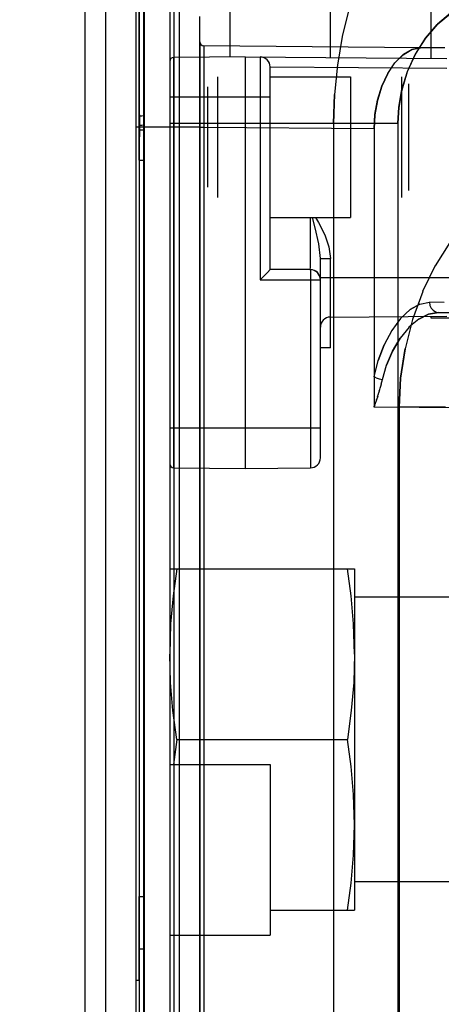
# Model space of a CAD drawing. Header units: millimetres. Extents: x 0 to 770, y -15 to 420.
# Tile 57 of 116: x 396.37 to 398.12, y 264.08 to 268.17. Entities that reach past the tile are written whole.
import ezdxf

# ---------------------------------------------------------------- set-up
doc = ezdxf.new("R2010")
doc.units = ezdxf.units.MM
doc.header["$LTSCALE"] = 32.67
doc.linetypes.add('PHANTOM', pattern=[0.8, 0.45, -0.05, 0.1, -0.05, 0.1, -0.05])
doc.layers.get('0').update_dxf_attribs({"linetype": 'CONTINUOUS'})
for name, color, linetype in [('ASSY', 7, 'CONTINUOUS'), ('CRV2', 7, 'CONTINUOUS'), ('DRIV_DIM', 7, 'CONTINUOUS'), ('ROUND', 7, 'CONTINUOUS')]:
    doc.layers.add(name, color=color, linetype=linetype)
doc.styles.get("Standard").update_dxf_attribs({"font": 'txt', "width": 0.8})
doc.dimstyles.new('DIMSTYLE_10', dxfattribs={"dimtxt": 3.8, "dimasz": 1.8, "dimexe": 2, "dimexo": 1.5, "dimgap": 0.95, "dimtad": 1, "dimdec": 3, "dimlfac": 12, "dimdsep": 46, "dimtxsty": 'STANDARD', "dimblk": 'OPEN', "dimblk1": 'OPEN', "dimblk2": 'OPEN', "dimcen": 0.09, "dimadec": 0, "dimazin": 0, "dimtp": 0.001, "dimtm": 0.001, "dimtfac": 1, "dimtdec": 3, "dimtofl": 0, "dimtmove": 0, "dimatfit": 3, "dimldrblk": 'OPEN', "dimfxl": 1, "dimtolj": 1, "dimarcsym": 0})

# ---------------------------------------------------------------- blocks, each defined once
blk = doc.blocks.new('_OPEN')
at = {"color": 0, "linetype": 'BYBLOCK'}
for p, q in [((0, 0), (-1, 0.342)), ((-1, -0.342), (0, 0)), ((-1, 0), (0, 0))]:
    blk.add_line(p, q, dxfattribs=at)
blk = doc.blocks.new('*D49')
at = {"layer": 'DRIV_DIM', "color": 2, "linetype": 'CONTINUOUS'}
for p, q in [((382.7467, 291.5991), (468.1676, 291.5991)), ((466.1676, 291.5991), (466.1676, 274.9324)), ((466.1676, 258.2658), (466.1676, 274.9324)), ((437.0498, 258.2658), (468.1676, 258.2658))]:
    blk.add_line(p, q, dxfattribs=at)
at = {"layer": 'DRIV_DIM', "color": 2, "linetype": 'CONTINUOUS', "xscale": 1.8, "yscale": 1.8, "zscale": 1.8}
for p, rotation in [((466.1676, 291.5991), 90), ((466.1676, 258.2658), 270)]:
    blk.add_blockref('_OPEN', p, dxfattribs=dict(at, rotation=rotation))

msp = doc.modelspace()

# ---------------------------------------------------------------- linework, layer by layer
at = {"color": 7, "linetype": 'CONTINUOUS'}
for p, q in [((397.243677, 269.057431), (397.243677, 268.015219)), ((397.660344, 268.012673), (397.660344, 269.057431)), ((398.077011, 268.932431), (398.077011, 268.009037)), ((397.306177, 268.015764), (397.010199, 268.013181)), ((397.306177, 268.015764), (398.143823, 268.008454)), ((397.306177, 268.015764), (397.306177, 266.307431)), ((397.410344, 267.132431), (397.410344, 267.97355)), ((397.577268, 267.205656), (397.577368, 267.349097)), ((397.618677, 266.351463), (397.618677, 267.179051)), ((397.410413, 267.132431), (397.398756, 267.12059)), ((397.577011, 267.132431), (397.410344, 267.132431)), ((397.398756, 267.12059), (397.369041, 267.090764)), ((397.65998, 266.935518), (398.143823, 266.939741)), ((397.660344, 266.807431), (397.660344, 266.935518)), ((398.077011, 266.939158), (398.077011, 266.932431)), ((398.077011, 266.932431), (399.078729, 266.932431)), ((397.660344, 266.807431), (397.618677, 266.807431)), ((397.010199, 266.310014), (397.306177, 266.307431)), ((397.306177, 266.307431), (397.577374, 266.309797)), ((396.993677, 265.890764), (397.760344, 265.890764)), ((397.760344, 265.890764), (397.760344, 264.474097)), ((398.785344, 265.773264), (397.760344, 265.773264)), ((397.760344, 265.536597), (397.7565, 265.662611)), ((397.023039, 265.182431), (397.008903, 265.078264)), ((397.023039, 265.182431), (397.730982, 265.182431)), ((397.730982, 264.474097), (397.746211, 264.586311)), ((398.785344, 264.591597), (397.760344, 264.591597)), ((397.410344, 264.474097), (397.760344, 264.474097))]:
    msp.add_line(p, q, dxfattribs=at)
at = {"color": 9, "linetype": 'CONTINUOUS'}
for p, q in [((397.010344, 268.599104), (397.010344, 259.765758)), ((396.993677, 268.582435), (396.993677, 259.782427)), ((396.887406, 268.394455), (396.887406, 259.970406)), ((396.853344, 268.359845), (396.853344, 260.005227)), ((396.886677, 260.070688), (396.886677, 268.294721)), ((396.867355, 268.120477), (396.867589, 268.22766)), ((397.737134, 268.211908), (397.709402, 268.099853)), ((397.116906, 268.183067), (397.116906, 260.181795)), ((396.867639, 267.984064), (396.8674, 268.077954)), ((397.709528, 268.100397), (397.689301, 267.981473)), ((396.867388, 268.065464), (396.867445, 267.908468)), ((398.034632, 268.053548), (397.135199, 268.061397)), ((397.010199, 266.310014), (397.010199, 268.013181)), ((397.369041, 268.015215), (397.369041, 267.090764)), ((396.867545, 267.76882), (396.86741, 267.953386)), ((398.143823, 267.966789), (397.410344, 267.97319)), ((397.689346, 267.981979), (397.677191, 267.85984)), ((396.993677, 267.849097), (397.410344, 267.849097)), ((397.677202, 267.860294), (397.673176, 267.738734)), ((397.673176, 267.738734), (397.677191, 267.85984)), ((396.867493, 267.821509), (396.867779, 267.730962)), ((396.867545, 267.76882), (396.867454, 260.478369)), ((397.118677, 267.724097), (396.853346, 267.724097)), ((396.867535, 267.712676), (396.8675, 264.312511)), ((397.940146, 267.738734), (396.993677, 267.738734)), ((397.118677, 267.723077), (397.118677, 260.641785)), ((397.841365, 267.716914), (397.135199, 267.723077)), ((397.135199, 267.723077), (397.135199, 260.641785)), ((397.673176, 267.738734), (397.673176, 260.626128)), ((397.940146, 267.738734), (397.940146, 260.626128)), ((396.867485, 267.586894), (396.886677, 267.586852)), ((398.15509, 267.244427), (398.094998, 267.148737)), ((397.618677, 267.179051), (397.65998, 267.179051)), ((397.65998, 266.935518), (397.65998, 267.179051)), ((398.095172, 267.149003), (398.042824, 267.041302)), ((397.369041, 267.090764), (397.618677, 267.090764)), ((397.577268, 267.120227), (397.577374, 267.090764)), ((397.577374, 267.090764), (397.577374, 266.309797)), ((398.160344, 267.099104), (397.618677, 267.099104)), ((398.042963, 267.041638), (398.000622, 266.925416)), ((398.131985, 266.996318), (398.071031, 266.996856)), ((398.071031, 266.996856), (398.072829, 266.984083)), ((398.096442, 266.957459), (398.108438, 266.955191)), ((398.108438, 266.955191), (399.159944, 266.946015)), ((397.986315, 266.893366), (397.949112, 266.848097)), ((397.914855, 266.879996), (397.882982, 266.820286)), ((397.883084, 266.820446), (397.858258, 266.755018)), ((397.85051, 266.683353), (397.841365, 266.688115)), ((397.85031, 266.683437), (397.862462, 266.679193)), ((397.862219, 266.679263), (397.875911, 266.676048)), ((397.864964, 266.634029), (397.867237, 266.641816)), ((397.867044, 266.641141), (397.869339, 266.649345)), ((397.869202, 266.648844), (397.871506, 266.65752)), ((397.871421, 266.657189), (397.87371, 266.6664)), ((397.873671, 266.666237), (397.875911, 266.676048)), ((397.856061, 266.605753), (397.859742, 266.617142)), ((397.859303, 266.615768), (397.861463, 266.622585)), ((397.861086, 266.621386), (397.863289, 266.628484)), ((397.862975, 266.627459), (397.865217, 266.634879)), ((398.322182, 266.557508), (397.841734, 266.561701)), ((397.844066, 266.569338), (397.843567, 266.567893)), ((397.850794, 266.589768), (397.851969, 266.593323)), ((398.138234, 266.561819), (397.945502, 266.561819)), ((397.945502, 266.561819), (397.945502, 261.803043)), ((397.618677, 266.474097), (396.993677, 266.474097)), ((396.867481, 264.530677), (396.886672, 264.53068)), ((396.867488, 264.182417), (396.867481, 264.530677)), ((396.886677, 264.312511), (396.8675, 264.31251)), ((396.8675, 264.312511), (396.867503, 264.182323)), ((396.867542, 264.345763), (396.867578, 260.56905)), ((396.867516, 264.182431), (396.853344, 264.182431))]:
    msp.add_line(p, q, dxfattribs=at)
at = {"color": 6, "linetype": 'CONTINUOUS'}
for p, q in [((397.03302, 268.396997), (397.03302, 259.967865)), ((397.118677, 267.723077), (397.118677, 268.18304)), ((397.118679, 268.078063), (397.118673, 267.723077)), ((397.135199, 268.061397), (397.135154, 267.852549)), ((398.135144, 268.052671), (398.034632, 268.053548)), ((397.193677, 267.432431), (397.193677, 267.93243)), ((397.956177, 267.432431), (397.956177, 267.932431)), ((397.152011, 267.474098), (397.152011, 267.890764)), ((397.985344, 267.461598), (397.985344, 267.903264)), ((397.135154, 267.852549), (397.135199, 267.723077)), ((397.135199, 267.723077), (397.118677, 267.723077)), ((397.841365, 267.716914), (397.841365, 266.565647)), ((397.841365, 266.566356), (397.84155, 266.561701)), ((397.84155, 266.561701), (397.841365, 266.565647))]:
    msp.add_line(p, q, dxfattribs=at)
at = {"color": 9, "linetype": 'CONTINUOUS'}
for points in [[(396.86745, 267.928946), (396.867219, 268.105071), (396.867309, 268.164283), (396.867453, 268.210017), (396.867384, 268.239465), (396.867629, 268.249619), (396.867585, 268.249777)], [(396.867409, 268.249039), (396.867306, 268.231065), (396.867507, 268.190204), (396.867348, 268.026664)], [(398.276019, 268.238657), (398.216929, 268.226762), (398.159003, 268.196658), (398.104284, 268.151224), (398.05477, 268.093468), (398.012452, 268.026642), (397.979172, 267.953456), (397.956372, 267.877929), (397.943855, 267.805135), (397.940146, 267.738734)], [(397.940146, 267.738734), (397.944039, 267.807013), (397.956893, 267.880266), (397.979834, 267.955194), (398.012782, 268.027281), (398.05453, 268.09314), (398.103426, 268.150372), (398.157794, 268.195869), (398.215936, 268.226421), (398.276019, 268.238657)], [(396.86769, 267.833231), (396.867711, 267.884304), (396.867639, 267.984064)], [(396.86745, 267.928946), (396.867633, 267.826991), (396.867642, 267.771959), (396.867535, 267.712676)], [(396.867485, 267.586852), (396.867274, 267.658819), (396.867391, 267.722145), (396.86769, 267.833231)], [(396.886677, 267.771523), (396.884416, 267.770498), (396.877915, 267.769573), (396.867545, 267.76882)], [(396.867779, 267.730962), (396.867497, 267.633738), (396.867498, 267.531588)], [(396.867535, 267.712676), (396.87748, 267.712566), (396.88404, 267.71243), (396.886674, 267.712277)], [(396.886677, 267.731848), (396.884295, 267.731515), (396.877866, 267.731212), (396.867779, 267.730962)], [(397.618747, 267.179048), (397.612165, 267.239562), (397.597, 267.306671), (397.58601, 267.349097)], [(397.597801, 267.349097), (397.61059, 267.328229), (397.637028, 267.276412), (397.654097, 267.226501), (397.65998, 267.179051)], [(397.577011, 267.132431), (397.57715, 267.129259), (397.577268, 267.120227)], [(398.031638, 266.989429), (397.991221, 266.966767), (397.951657, 266.929775), (397.914612, 266.87961)], [(397.951322, 266.929414), (397.990897, 266.966632), (398.031431, 266.989429), (398.071031, 266.996856)], [(398.071031, 266.996856), (398.072829, 266.98408), (398.077888, 266.972876)], [(398.077877, 266.972875), (398.085929, 266.963655), (398.096445, 266.95746), (398.108438, 266.955191)], [(398.000652, 266.925479), (397.96988, 266.804423), (397.951511, 266.682151), (397.945502, 266.561819)], [(398.108438, 266.955191), (398.067762, 266.948221), (398.026443, 266.927216), (397.986192, 266.893246)], [(398.026355, 266.927173), (398.067738, 266.948216), (398.108438, 266.955191)], [(397.875911, 266.676048), (397.892647, 266.735791), (397.917303, 266.794411), (397.949112, 266.848097)], [(397.949235, 266.84827), (397.917367, 266.794484), (397.892636, 266.735679)], [(397.841365, 266.688115), (397.858271, 266.755149), (397.882982, 266.820286)], [(397.945502, 266.561819), (397.951514, 266.682314), (397.969884, 266.804542)], [(397.856622, 266.60747), (397.851578, 266.592139), (397.845156, 266.572611)], [(397.84155, 266.561701), (397.842853, 266.565874), (397.843423, 266.567447)], [(397.843125, 266.566579), (397.842697, 266.565417), (397.842344, 266.56439), (397.8421, 266.563477), (397.841852, 266.562625), (397.84155, 266.561701)], [(397.843125, 266.566579), (397.844017, 266.569194), (397.845357, 266.573218)]]:
    msp.add_lwpolyline(points, dxfattribs=at)
at = {"color": 6, "linetype": 'CONTINUOUS'}
for points in [[(397.927724, 267.99049), (397.961391, 268.024418), (397.997455, 268.046045), (398.034632, 268.053548)], [(398.034632, 268.053548), (397.998026, 268.04627), (397.961977, 268.024882), (397.928101, 267.991019)], [(397.841365, 267.716914), (397.844741, 267.775909), (397.855403, 267.836168), (397.87333, 267.893941), (397.897807, 267.946097), (397.928101, 267.991019)], [(397.898057, 267.946403), (397.873398, 267.893328), (397.855355, 267.834821), (397.844745, 267.77495), (397.841365, 267.716914)]]:
    msp.add_lwpolyline(points, dxfattribs=at)
at = {"color": 7, "linetype": 'CONTINUOUS'}
for points in [[(397.577011, 267.132431), (397.577105, 267.14095), (397.577268, 267.205656)], [(397.023039, 265.890764), (397.007811, 265.77855), (396.997518, 265.662547), (396.993677, 265.536597)], [(397.7565, 265.662611), (397.746204, 265.778613), (397.730982, 265.890764)], [(397.023039, 265.182431), (397.006986, 265.302821), (396.997128, 265.418954), (396.993677, 265.536597)], [(397.760344, 265.536597), (397.756892, 265.418935), (397.747033, 265.302802), (397.730982, 265.182431)], [(397.760344, 264.828264), (397.7565, 264.954278), (397.746204, 265.07028), (397.730982, 265.182431)], [(397.746211, 264.586311), (397.756504, 264.702314), (397.760344, 264.828264)]]:
    msp.add_lwpolyline(points, dxfattribs=at)
at = {"color": 6, "linetype": 'CONTINUOUS'}
msp.add_arc((397.135344, 268.078063), 0.016667, 180, 269.5, dxfattribs=at)
at = {"color": 7, "linetype": 'CONTINUOUS'}
for centre, radius, start, end in [((397.010344, 267.996515), 0.016667, 90.5, 180), ((397.368677, 267.97355), 0.041667, 0, 89.5), ((397.57706, 267.090833), 0.041655, 22.784993, 90.067635), ((397.577011, 267.090764), 0.041667, 0, 90), ((397.660344, 266.893853), 0.041667, 90.5, 180), ((397.577011, 266.351463), 0.041667, 270.5, 360), ((397.010344, 266.32668), 0.016667, 180, 269.5)]:
    msp.add_arc(centre, radius, start, end, dxfattribs=at)
at = {"layer": 'ASSY', "color": 7, "linetype": 'CONTINUOUS'}
for p, q in [((397.410344, 267.932431), (397.743677, 267.932431)), ((397.743677, 267.932427), (397.743677, 267.349101)), ((397.410344, 267.349097), (397.743677, 267.349097)), ((396.993677, 265.078264), (397.410344, 265.078264)), ((397.410344, 265.078264), (397.410344, 264.369931)), ((396.993677, 264.369931), (397.410344, 264.369931))]:
    msp.add_line(p, q, dxfattribs=at)
at = {"layer": 'CRV2', "color": 4, "linetype": 'PHANTOM'}
for centre, radius, start, end in [((366.727011, 291.599097), 88.536908, 10, 260), ((366.727011, 291.599097), 78.536908, 10, 260), ((403.657301, 298.110904), 41.036908, 286.037511, 135.6694468), ((403.657301, 298.110904), 51.036908, 246.6068207, 10), ((360.215204, 254.668807), 41.036908, 176.037511, 28.388129)]:
    msp.add_arc(centre, radius, start, end, dxfattribs=at)
at = {"layer": 'ROUND', "color": 7, "linetype": 'CONTINUOUS'}
for p, q in [((396.643677, 258.682431), (396.643677, 270.765764)), ((396.727011, 270.765764), (396.727011, 258.682431)), ((396.993677, 270.765764), (396.993677, 258.682431))]:
    msp.add_line(p, q, dxfattribs=at)

# ---------------------------------------------------------------- dimensions: what is measured, and where the dimension line sits
at = {"layer": 'DRIV_DIM', "color": 2, "linetype": 'CONTINUOUS'}
dim = msp.add_linear_dim(base=(466.167637, 291.599097), p1=(435.549789, 258.265764), p2=(381.246686, 291.599097), angle=90, dimstyle='DIMSTYLE_10', dxfattribs=at)
dim.commit()
dim.dimension.update_dxf_attribs({"geometry": '*D49', "text_midpoint": (466.167637, 270.372431), "dimtype": 160})

doc.saveas('drawing.dxf')
